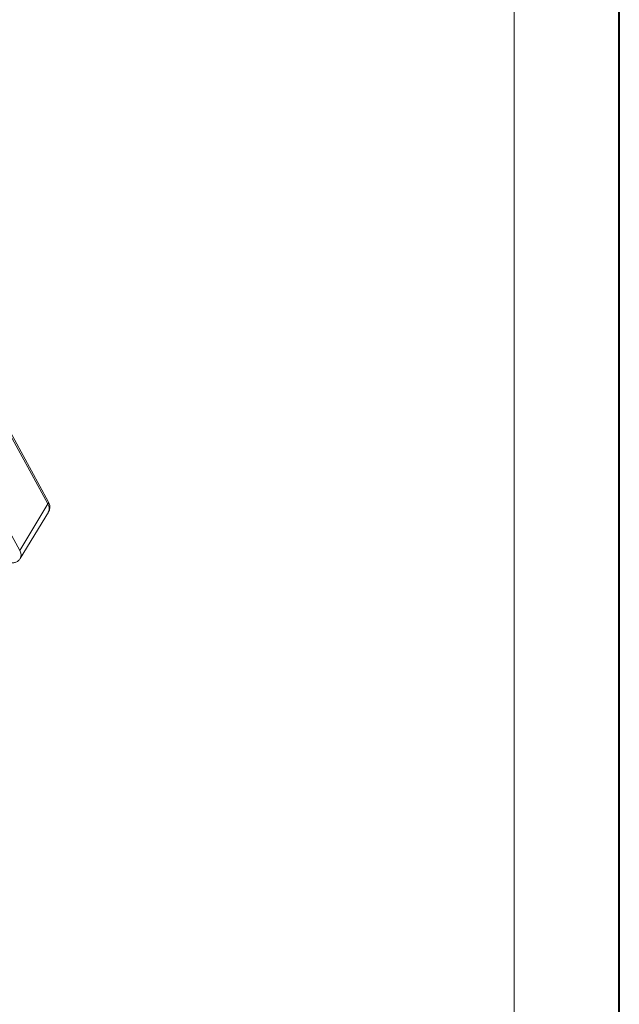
# Model space of a CAD drawing. Header units: millimetres. Extents: x -765 to 710, y 139 to 1172.
# Tile 76 of 76: x 597 to 696, y 859 to 1022. Entities that reach past the tile are written whole.
import ezdxf

# ---------------------------------------------------------------- set-up
doc = ezdxf.new("R2010")
doc.units = ezdxf.units.MM

msp = doc.modelspace()

# ---------------------------------------------------------------- linework, layer by layer
at = {"color": 7, "lineweight": 40}
msp.add_line((696.242, 138.815), (696.242, 1171.828), dxfattribs=at)
at = {"color": 7, "lineweight": 13}
msp.add_line((678.851, 156.205), (678.851, 1154.438), dxfattribs=at)
at = {"color": 7, "linetype": 'Continuous', "lineweight": 15}
for p, q in [((580.687, 980.125), (601.725, 941.672)), ((601.778, 942.111), (580.741, 980.564)), ((597.056, 934), (576.018, 972.453)), ((601.725, 941.672), (597.056, 934)), ((597.156, 932.677), (601.825, 940.349))]:
    msp.add_line(p, q, dxfattribs=at)
for centre, radius, start, end in [((601.371, 941.938), 0.443, 323.05751, 22.98806), ((600.658, 940.926), 1.301, 333.69619, 34.9817), ((595.994, 933.255), 1.297, 332.99608, 35.04542)]:
    msp.add_arc(centre, radius, start, end, dxfattribs=at)
for points, knots in [([(601.791, 940.351), (601.857, 940.451), (602.037, 940.723), (602.065, 941.269), (601.965, 941.76), (601.812, 942.026), (601.765, 942.108)], [0, 0, 0, 0, 0.1933801, 0.5260321, 0.8537286, 1, 1, 1, 1]), ([(595.57, 931.911), (595.737, 931.915), (596.088, 931.925), (596.578, 932.108), (596.964, 932.365), (597.085, 932.604), (597.122, 932.678)], [0, 0, 0, 0, 0.2655875, 0.558647, 0.8640036, 1, 1, 1, 1])]:
    msp.add_open_spline(points, degree=3, knots=knots, dxfattribs=at)

doc.saveas('drawing.dxf')
